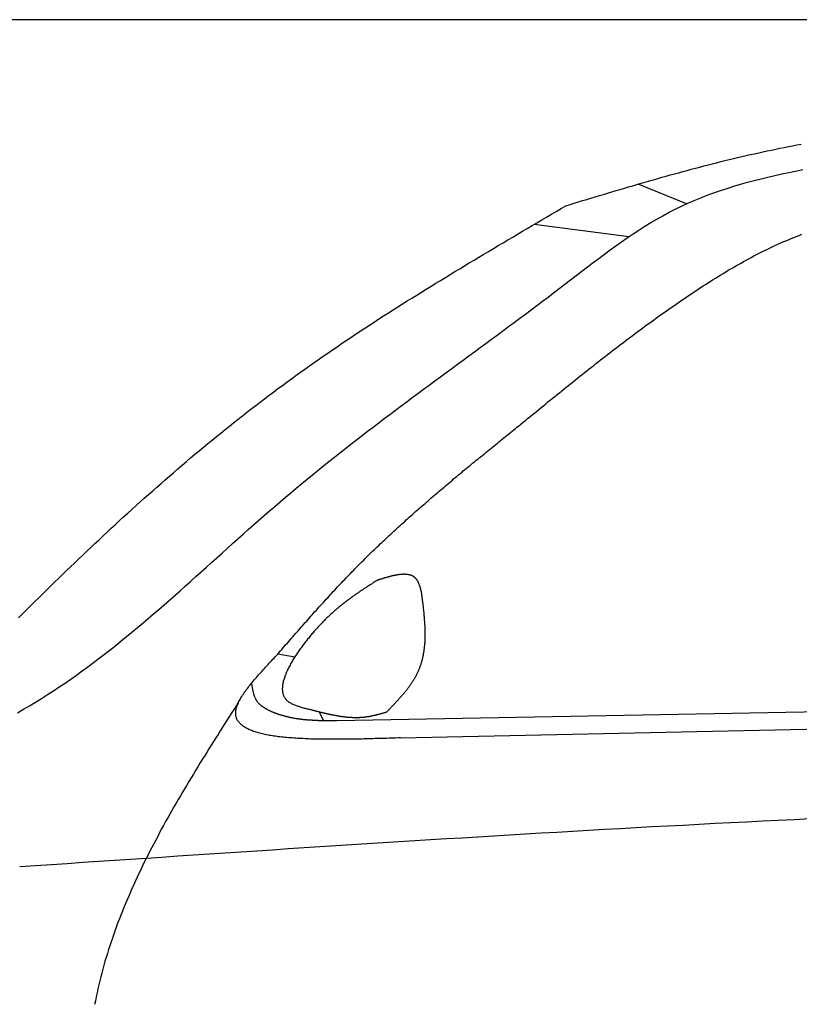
# Model space of a CAD drawing. Extents: x 1073 to 6773, y 5791 to 12316.
# Tile 43 of 62: x 2742 to 3597, y 11236 to 12316. Entities that reach past the tile are written whole.
import ezdxf

# ---------------------------------------------------------------- set-up
doc = ezdxf.new("R2010")
doc.units = 0
doc.layers.get('0').update_dxf_attribs({"linetype": 'CONTINUOUS'})
doc.layers.add('CAR', color=10, linetype='CONTINUOUS')

msp = doc.modelspace()

# ---------------------------------------------------------------- linework, layer by layer
msp.add_line((5822.8, 12315.9), (2672.8, 12315.9))
at = {"layer": 'CAR'}
for p, q in [((3473.5, 12113.9), (3420.3, 12135.5)), ((3410.2, 12077.9), (3306.4, 12091.4)), ((3043.9, 11616.8), (3025.3, 11620)), ((5324.7, 11588.3), (3090.2, 11546.8)), ((3159.7, 11528.1), (5331.4, 11575.1)), ((3070.8, 11556.7), (3075.5, 11546.9))]:
    msp.add_line(p, q, dxfattribs=at)
for points in [[(3341.2, 12111.8, 0), (3345.8, 12113.2, 0), (3350.3, 12114.6, 0), (3354.9, 12116, 0), (3359.5, 12117.4, 0), (3364.1, 12118.7, 0), (3368.6, 12120.1, 0), (3373.2, 12121.5, 0), (3377.8, 12122.9, 0), (3382.3, 12124.3, 0), (3386.9, 12125.6, 0), (3391.5, 12127, 0), (3396.1, 12128.4, 0), (3400.6, 12129.7, 0), (3405.2, 12131.1, 0), (3409.8, 12132.4, 0), (3414.4, 12133.8, 0), (3418.9, 12135.1, 0), (3423.5, 12136.5, 0), (3428.1, 12137.8, 0), (3432.7, 12139.1, 0), (3437.3, 12140.4, 0), (3441.9, 12141.7, 0), (3446.4, 12143, 0), (3451, 12144.3, 0), (3455.6, 12145.6, 0), (3460.2, 12146.9, 0), (3464.8, 12148.1, 0), (3469.4, 12149.4, 0), (3474, 12150.6, 0), (3478.6, 12151.9, 0), (3483.2, 12153.1, 0), (3487.8, 12154.3, 0), (3492.4, 12155.5, 0), (3497, 12156.7, 0), (3501.6, 12157.9, 0), (3506.2, 12159, 0), (3510.8, 12160.2, 0), (3515.5, 12161.3, 0), (3520.1, 12162.5, 0), (3524.7, 12163.6, 0), (3529.3, 12164.7, 0), (3534, 12165.8, 0), (3538.6, 12166.8, 0), (3543.2, 12167.9, 0), (3547.9, 12168.9, 0), (3552.5, 12170, 0), (3557.1, 12171, 0), (3561.8, 12172, 0), (3566.4, 12172.9, 0), (3571.1, 12173.9, 0), (3575.7, 12174.9, 0), (3580.4, 12175.8, 0), (3585.1, 12176.7, 0), (3589.7, 12177.6, 0), (3594.4, 12178.5, 0), (3599, 12179.4, 0)], [(2740, 11555.7, 0), (2746.6, 11559.5, 0), (2753.3, 11563.4, 0), (2759.8, 11567.4, 0), (2766.4, 11571.5, 0), (2772.9, 11575.6, 0), (2779.3, 11579.7, 0), (2785.7, 11584, 0), (2792.1, 11588.3, 0), (2798.4, 11592.7, 0), (2804.7, 11597.1, 0), (2810.9, 11601.6, 0), (2817.1, 11606.1, 0), (2823.2, 11610.7, 0), (2829.4, 11615.4, 0), (2835.5, 11620.1, 0), (2841.5, 11624.8, 0), (2847.6, 11629.6, 0), (2853.6, 11634.4, 0), (2859.5, 11639.3, 0), (2865.5, 11644.2, 0), (2871.4, 11649.1, 0), (2877.3, 11654, 0), (2883.2, 11659, 0), (2889.1, 11664.1, 0), (2894.9, 11669.1, 0), (2900.8, 11674.2, 0), (2906.6, 11679.3, 0), (2912.4, 11684.4, 0), (2918.2, 11689.5, 0), (2923.9, 11694.6, 0), (2929.7, 11699.8, 0), (2935.5, 11705, 0), (2941.2, 11710.1, 0), (2947, 11715.3, 0), (2952.7, 11720.5, 0), (2958.5, 11725.7, 0), (2964.2, 11730.9, 0), (2970, 11736, 0), (2975.7, 11741.2, 0), (2981.5, 11746.4, 0), (2987.3, 11751.5, 0), (2993, 11756.7, 0), (2998.8, 11761.8, 0), (3004.6, 11766.9, 0), (3010.4, 11772, 0), (3016.2, 11777.1, 0), (3022.1, 11782.1, 0), (3027.9, 11787.2, 0), (3033.8, 11792.2, 0), (3039.7, 11797.1, 0), (3045.6, 11802.1, 0), (3051.5, 11807, 0), (3057.5, 11811.9, 0), (3063.4, 11816.8, 0), (3069.4, 11821.6, 0), (3075.4, 11826.4, 0), (3081.4, 11831.3, 0), (3087.4, 11836, 0), (3093.4, 11840.8, 0), (3099.5, 11845.6, 0), (3105.5, 11850.3, 0), (3111.6, 11855, 0), (3117.7, 11859.7, 0), (3123.8, 11864.4, 0), (3129.9, 11869, 0), (3136, 11873.7, 0), (3142.1, 11878.3, 0), (3148.2, 11883, 0), (3154.4, 11887.6, 0), (3160.5, 11892.2, 0), (3166.7, 11896.8, 0), (3172.8, 11901.4, 0), (3179, 11906, 0), (3185.2, 11910.6, 0), (3191.4, 11915.1, 0), (3197.6, 11919.7, 0), (3203.8, 11924.3, 0), (3209.9, 11928.9, 0), (3216.2, 11933.4, 0), (3222.3, 11938, 0), (3228.6, 11942.5, 0), (3234.8, 11947.1, 0), (3241, 11951.7, 0), (3247.2, 11956.2, 0), (3253.4, 11960.8, 0), (3259.6, 11965.4, 0), (3265.8, 11970, 0), (3272, 11974.6, 0), (3278.2, 11979.2, 0), (3284.4, 11983.8, 0), (3290.6, 11988.4, 0), (3296.8, 11993, 0), (3303, 11997.7, 0), (3309.2, 12002.3, 0), (3315.4, 12007, 0), (3321.6, 12011.6, 0), (3327.7, 12016.3, 0), (3333.9, 12021, 0), (3340.1, 12025.8, 0), (3346.2, 12030.5, 0), (3352.4, 12035.2, 0), (3358.5, 12040, 0), (3364.7, 12044.7, 0), (3370.9, 12049.4, 0), (3377.1, 12054.1, 0), (3383.3, 12058.7, 0), (3389.5, 12063.3, 0), (3395.8, 12067.8, 0), (3402.1, 12072.3, 0), (3408.4, 12076.7, 0), (3414.8, 12081, 0), (3421.2, 12085.2, 0), (3427.7, 12089.3, 0), (3434.2, 12093.3, 0), (3440.8, 12097.2, 0), (3447.5, 12100.9, 0), (3454.2, 12104.6, 0), (3461, 12108, 0), (3467.9, 12111.4, 0), (3474.8, 12114.6, 0), (3481.9, 12117.6, 0), (3488.9, 12120.5, 0), (3496.1, 12123.3, 0), (3503.3, 12126, 0), (3510.5, 12128.5, 0), (3517.8, 12130.9, 0), (3525.2, 12133.2, 0), (3532.6, 12135.5, 0), (3540.1, 12137.6, 0), (3547.5, 12139.6, 0), (3555.1, 12141.5, 0), (3562.6, 12143.3, 0), (3570.2, 12145.1, 0), (3577.8, 12146.8, 0), (3585.4, 12148.4, 0), (3593, 12149.9, 0), (3600.7, 12151.4, 0)], [(2741.2, 11659.8, 0), (2745.6, 11664.2, 0), (2749.9, 11668.5, 0), (2754.3, 11672.9, 0), (2758.7, 11677.2, 0), (2763.1, 11681.5, 0), (2767.4, 11685.9, 0), (2771.8, 11690.2, 0), (2776.2, 11694.5, 0), (2780.6, 11698.8, 0), (2785, 11703.1, 0), (2789.4, 11707.3, 0), (2793.8, 11711.6, 0), (2798.2, 11715.9, 0), (2802.7, 11720.1, 0), (2807.1, 11724.4, 0), (2811.5, 11728.6, 0), (2816, 11732.9, 0), (2820.4, 11737.1, 0), (2824.9, 11741.3, 0), (2829.4, 11745.5, 0), (2833.8, 11749.7, 0), (2838.3, 11753.9, 0), (2842.8, 11758.1, 0), (2847.3, 11762.2, 0), (2851.8, 11766.4, 0), (2856.3, 11770.5, 0), (2860.8, 11774.7, 0), (2865.4, 11778.8, 0), (2869.9, 11782.9, 0), (2874.5, 11787, 0), (2879, 11791.1, 0), (2883.6, 11795.1, 0), (2888.2, 11799.2, 0), (2892.8, 11803.3, 0), (2897.4, 11807.3, 0), (2902, 11811.3, 0), (2906.6, 11815.3, 0), (2911.2, 11819.3, 0), (2915.8, 11823.3, 0), (2920.5, 11827.3, 0), (2925.1, 11831.3, 0), (2929.8, 11835.2, 0), (2934.5, 11839.2, 0), (2939.2, 11843.1, 0), (2943.8, 11847, 0), (2948.6, 11850.9, 0), (2953.3, 11854.8, 0), (2958, 11858.6, 0), (2962.7, 11862.5, 0), (2967.5, 11866.3, 0), (2972.3, 11870.2, 0), (2977, 11874, 0), (2981.8, 11877.8, 0), (2986.6, 11881.5, 0), (2991.4, 11885.3, 0), (2996.2, 11889, 0), (3001.1, 11892.8, 0), (3005.9, 11896.5, 0), (3010.8, 11900.2, 0), (3015.7, 11903.9, 0), (3020.6, 11907.5, 0), (3025.4, 11911.2, 0), (3030.4, 11914.8, 0), (3035.3, 11918.4, 0), (3040.2, 11922, 0), (3045.2, 11925.6, 0), (3050.1, 11929.2, 0), (3055.1, 11932.7, 0), (3060.1, 11936.2, 0), (3065.1, 11939.8, 0), (3070.1, 11943.3, 0), (3075.1, 11946.8, 0), (3080.2, 11950.2, 0), (3085.2, 11953.7, 0), (3090.3, 11957.1, 0), (3095.3, 11960.6, 0), (3100.4, 11964, 0), (3105.5, 11967.4, 0), (3110.6, 11970.8, 0), (3115.7, 11974.2, 0), (3120.8, 11977.5, 0), (3125.9, 11980.9, 0), (3131.1, 11984.2, 0), (3136.2, 11987.6, 0), (3141.3, 11990.9, 0), (3146.5, 11994.2, 0), (3151.7, 11997.5, 0), (3156.8, 12000.8, 0), (3162, 12004.1, 0), (3167.2, 12007.4, 0), (3172.4, 12010.6, 0), (3177.6, 12013.9, 0), (3182.8, 12017.1, 0), (3188, 12020.4, 0), (3193.3, 12023.6, 0), (3198.5, 12026.8, 0), (3203.7, 12030, 0), (3209, 12033.2, 0), (3214.2, 12036.4, 0), (3219.5, 12039.6, 0), (3224.7, 12042.8, 0), (3230, 12046, 0), (3235.2, 12049.2, 0), (3240.5, 12052.3, 0), (3245.8, 12055.5, 0), (3251.1, 12058.6, 0), (3256.4, 12061.8, 0), (3261.6, 12064.9, 0), (3266.9, 12068.1, 0), (3272.2, 12071.2, 0), (3277.5, 12074.4, 0), (3282.8, 12077.5, 0), (3288.1, 12080.6, 0), (3293.4, 12083.8, 0), (3298.7, 12086.9, 0), (3304, 12090, 0), (3309.3, 12093.1, 0), (3314.6, 12096.2, 0), (3319.9, 12099.4, 0), (3325.3, 12102.5, 0), (3330.6, 12105.6, 0), (3335.9, 12108.7, 0), (3341.2, 12111.8, 0)], [(3289.2, 11870.2, 0), (3291.7, 11872.2, 0), (3294.2, 11874.3, 0), (3296.7, 11876.3, 0), (3299.2, 11878.3, 0), (3301.7, 11880.4, 0), (3304.1, 11882.4, 0), (3306.6, 11884.4, 0), (3309.1, 11886.5, 0), (3311.6, 11888.5, 0), (3314.1, 11890.5, 0), (3316.6, 11892.5, 0), (3319, 11894.6, 0), (3321.5, 11896.6, 0), (3324, 11898.6, 0), (3326.5, 11900.6, 0), (3329, 11902.7, 0), (3331.5, 11904.7, 0), (3334, 11906.7, 0), (3336.5, 11908.7, 0), (3339, 11910.7, 0), (3341.5, 11912.7, 0), (3344, 11914.7, 0), (3346.5, 11916.8, 0), (3349, 11918.8, 0), (3351.5, 11920.8, 0), (3354, 11922.8, 0), (3356.5, 11924.8, 0), (3359, 11926.8, 0), (3361.5, 11928.8, 0), (3364, 11930.8, 0), (3366.5, 11932.8, 0), (3369.1, 11934.7, 0), (3371.6, 11936.7, 0), (3374.1, 11938.7, 0), (3376.6, 11940.7, 0), (3379.2, 11942.7, 0), (3381.7, 11944.7, 0), (3384.2, 11946.6, 0), (3386.8, 11948.6, 0), (3389.3, 11950.6, 0), (3391.8, 11952.5, 0), (3394.4, 11954.5, 0), (3396.9, 11956.4, 0), (3399.5, 11958.4, 0), (3402.1, 11960.3, 0), (3404.6, 11962.3, 0), (3407.2, 11964.2, 0), (3409.8, 11966.2, 0), (3412.3, 11968.1, 0), (3414.9, 11970, 0), (3417.5, 11972, 0), (3420.1, 11973.9, 0), (3422.6, 11975.8, 0), (3425.2, 11977.7, 0), (3427.8, 11979.6, 0), (3430.4, 11981.5, 0), (3433, 11983.4, 0), (3435.6, 11985.3, 0), (3438.2, 11987.2, 0), (3440.9, 11989.1, 0), (3443.5, 11991, 0), (3446.1, 11992.8, 0), (3448.8, 11994.7, 0), (3451.4, 11996.6, 0), (3454, 11998.4, 0), (3456.7, 12000.3, 0), (3459.3, 12002.1, 0), (3462, 12004, 0), (3464.6, 12005.8, 0), (3467.3, 12007.6, 0), (3470, 12009.5, 0), (3472.7, 12011.3, 0), (3475.3, 12013.1, 0), (3478, 12014.9, 0), (3480.7, 12016.7, 0), (3483.4, 12018.5, 0), (3486.1, 12020.3, 0), (3488.8, 12022.1, 0), (3491.6, 12023.8, 0), (3494.3, 12025.6, 0), (3497, 12027.4, 0), (3499.8, 12029.1, 0), (3502.5, 12030.8, 0), (3505.2, 12032.5, 0), (3508, 12034.2, 0), (3510.8, 12035.9, 0), (3513.5, 12037.6, 0), (3516.3, 12039.3, 0), (3519.1, 12041, 0), (3521.9, 12042.6, 0), (3524.7, 12044.2, 0), (3527.5, 12045.9, 0), (3530.3, 12047.5, 0), (3533.1, 12049, 0), (3535.9, 12050.6, 0), (3538.7, 12052.2, 0), (3541.6, 12053.7, 0), (3544.4, 12055.2, 0), (3547.3, 12056.8, 0), (3550.1, 12058.2, 0), (3553, 12059.7, 0), (3555.9, 12061.2, 0), (3558.7, 12062.6, 0), (3561.6, 12064, 0), (3564.5, 12065.4, 0), (3567.4, 12066.8, 0), (3570.3, 12068.1, 0), (3573.3, 12069.5, 0), (3576.2, 12070.8, 0), (3579.1, 12072.1, 0), (3582.1, 12073.4, 0), (3585, 12074.6, 0), (3588, 12075.8, 0), (3590.9, 12077, 0), (3593.9, 12078.2, 0), (3596.9, 12079.3, 0), (3599.9, 12080.5, 0)], [(3025.3, 11620, 0), (3026.8, 11621.8, 0), (3028.3, 11623.5, 0), (3029.8, 11625.2, 0), (3031.3, 11627, 0), (3032.8, 11628.7, 0), (3034.3, 11630.4, 0), (3035.9, 11632.2, 0), (3037.4, 11633.9, 0), (3038.9, 11635.6, 0), (3040.4, 11637.4, 0), (3041.9, 11639.1, 0), (3043.4, 11640.8, 0), (3044.9, 11642.5, 0), (3046.4, 11644.3, 0), (3047.9, 11646, 0), (3049.4, 11647.7, 0), (3050.9, 11649.4, 0), (3052.5, 11651.2, 0), (3054, 11652.9, 0), (3055.5, 11654.6, 0), (3057, 11656.3, 0), (3058.5, 11658, 0), (3060.1, 11659.7, 0), (3061.6, 11661.5, 0), (3063.1, 11663.2, 0), (3064.6, 11664.9, 0), (3066.1, 11666.6, 0), (3067.7, 11668.3, 0), (3069.2, 11670, 0), (3070.7, 11671.7, 0), (3072.3, 11673.4, 0), (3073.8, 11675.1, 0), (3075.3, 11676.8, 0), (3076.9, 11678.5, 0), (3078.4, 11680.2, 0), (3080, 11681.9, 0), (3081.5, 11683.6, 0), (3083.1, 11685.3, 0), (3084.6, 11687, 0), (3086.2, 11688.6, 0), (3087.7, 11690.3, 0), (3089.3, 11692, 0), (3090.8, 11693.7, 0), (3092.4, 11695.3, 0), (3094, 11697, 0), (3095.6, 11698.7, 0), (3097.1, 11700.3, 0), (3098.7, 11702, 0), (3100.3, 11703.6, 0), (3101.9, 11705.3, 0), (3103.4, 11706.9, 0), (3105, 11708.6, 0), (3106.6, 11710.2, 0), (3108.2, 11711.9, 0), (3109.8, 11713.5, 0), (3111.4, 11715.1, 0), (3113, 11716.8, 0), (3114.6, 11718.4, 0), (3116.2, 11720, 0), (3117.9, 11721.6, 0), (3119.5, 11723.2, 0), (3121.1, 11724.8, 0), (3122.7, 11726.5, 0), (3124.4, 11728.1, 0), (3126, 11729.7, 0), (3127.6, 11731.3, 0), (3129.3, 11732.8, 0), (3130.9, 11734.4, 0), (3132.6, 11736, 0), (3134.2, 11737.6, 0), (3135.9, 11739.2, 0), (3137.5, 11740.8, 0), (3139.2, 11742.3, 0), (3140.8, 11743.9, 0), (3142.5, 11745.5, 0), (3144.2, 11747, 0), (3145.8, 11748.6, 0), (3147.5, 11750.2, 0), (3149.2, 11751.7, 0), (3150.9, 11753.3, 0), (3152.6, 11754.8, 0), (3154.2, 11756.4, 0), (3155.9, 11757.9, 0), (3157.6, 11759.5, 0), (3159.3, 11761, 0), (3161, 11762.6, 0), (3162.7, 11764.1, 0), (3164.4, 11765.6, 0), (3166.1, 11767.2, 0), (3167.8, 11768.7, 0), (3169.5, 11770.2, 0), (3171.2, 11771.7, 0), (3172.9, 11773.3, 0), (3174.7, 11774.8, 0), (3176.4, 11776.3, 0), (3178.1, 11777.8, 0), (3179.8, 11779.3, 0), (3181.5, 11780.8, 0), (3183.2, 11782.3, 0), (3185, 11783.8, 0), (3186.7, 11785.3, 0), (3188.4, 11786.8, 0), (3190.2, 11788.3, 0), (3191.9, 11789.8, 0), (3193.6, 11791.3, 0), (3195.4, 11792.8, 0), (3197.1, 11794.3, 0), (3198.8, 11795.8, 0), (3200.6, 11797.3, 0), (3202.3, 11798.8, 0), (3204.1, 11800.3, 0), (3205.8, 11801.8, 0), (3207.6, 11803.2, 0), (3209.3, 11804.7, 0), (3211.1, 11806.2, 0), (3212.8, 11807.7, 0), (3214.6, 11809.1, 0), (3216.4, 11810.6, 0), (3218.1, 11812.1, 0), (3219.9, 11813.6, 0), (3221.6, 11815, 0), (3223.4, 11816.5, 0), (3225.2, 11818, 0), (3226.9, 11819.4, 0), (3228.7, 11820.9, 0), (3230.5, 11822.4, 0), (3232.2, 11823.8, 0), (3234, 11825.3, 0), (3235.8, 11826.7, 0), (3237.6, 11828.2, 0), (3239.3, 11829.7, 0), (3241.1, 11831.1, 0), (3242.9, 11832.6, 0), (3244.7, 11834, 0), (3246.4, 11835.5, 0), (3248.2, 11836.9, 0), (3250, 11838.4, 0), (3251.8, 11839.8, 0), (3253.5, 11841.3, 0), (3255.3, 11842.7, 0), (3257.1, 11844.2, 0), (3258.9, 11845.6, 0), (3260.7, 11847.1, 0), (3262.4, 11848.5, 0), (3264.2, 11850, 0), (3266, 11851.4, 0), (3267.8, 11852.9, 0), (3269.6, 11854.3, 0), (3271.4, 11855.8, 0), (3273.2, 11857.2, 0), (3274.9, 11858.7, 0), (3276.7, 11860.1, 0), (3278.5, 11861.6, 0), (3280.3, 11863, 0), (3282.1, 11864.4, 0), (3283.9, 11865.9, 0), (3285.7, 11867.3, 0), (3287.4, 11868.8, 0), (3289.2, 11870.2, 0)], [(3182.8, 11688.4, 0), (3182.7, 11688.8, 0), (3182.6, 11689.2, 0), (3182.5, 11689.6, 0), (3182.4, 11690, 0), (3182.3, 11690.3, 0), (3182.2, 11690.7, 0), (3182.1, 11691.1, 0), (3182, 11691.5, 0), (3181.9, 11691.8, 0), (3181.8, 11692.2, 0), (3181.6, 11692.6, 0), (3181.5, 11693, 0), (3181.4, 11693.3, 0), (3181.3, 11693.7, 0), (3181.2, 11694.1, 0), (3181.1, 11694.4, 0), (3180.9, 11694.8, 0), (3180.8, 11695.1, 0), (3180.7, 11695.5, 0), (3180.6, 11695.8, 0), (3180.4, 11696.2, 0), (3180.3, 11696.5, 0), (3180.2, 11696.9, 0), (3180, 11697.2, 0), (3179.9, 11697.5, 0), (3179.7, 11697.9, 0), (3179.6, 11698.2, 0), (3179.4, 11698.5, 0), (3179.3, 11698.8, 0), (3179.1, 11699.2, 0), (3179, 11699.5, 0), (3178.8, 11699.8, 0), (3178.7, 11700.1, 0), (3178.5, 11700.3, 0), (3178.3, 11700.6, 0), (3178.1, 11700.9, 0), (3178, 11701.2, 0), (3177.8, 11701.5, 0), (3177.6, 11701.7, 0), (3177.4, 11702, 0), (3177.2, 11702.2, 0), (3177, 11702.5, 0), (3176.8, 11702.7, 0), (3176.6, 11702.9, 0), (3176.4, 11703.2, 0), (3176.2, 11703.4, 0), (3176, 11703.6, 0), (3175.7, 11703.8, 0), (3175.5, 11704, 0), (3175.3, 11704.2, 0), (3175.1, 11704.4, 0), (3174.8, 11704.6, 0), (3174.6, 11704.7, 0), (3174.3, 11704.9, 0), (3174.1, 11705.1, 0), (3173.8, 11705.2, 0), (3173.6, 11705.4, 0), (3173.3, 11705.5, 0), (3173, 11705.7, 0), (3172.8, 11705.8, 0), (3172.5, 11705.9, 0), (3172.2, 11706.1, 0), (3171.9, 11706.2, 0), (3171.7, 11706.3, 0), (3171.4, 11706.4, 0), (3171.1, 11706.5, 0), (3170.8, 11706.6, 0), (3170.5, 11706.7, 0), (3170.2, 11706.8, 0), (3169.9, 11706.9, 0), (3169.6, 11706.9, 0), (3169.3, 11707, 0), (3169, 11707.1, 0), (3168.6, 11707.1, 0), (3168.3, 11707.2, 0), (3168, 11707.3, 0), (3167.7, 11707.3, 0), (3167.3, 11707.4, 0), (3167, 11707.4, 0), (3166.7, 11707.4, 0), (3166.3, 11707.5, 0), (3166, 11707.5, 0), (3165.7, 11707.5, 0), (3165.3, 11707.5, 0), (3165, 11707.5, 0), (3164.6, 11707.6, 0), (3164.3, 11707.6, 0), (3163.9, 11707.6, 0), (3163.6, 11707.6, 0), (3163.2, 11707.6, 0), (3162.8, 11707.6, 0), (3162.5, 11707.5, 0), (3162.1, 11707.5, 0), (3161.7, 11707.5, 0), (3161.4, 11707.5, 0), (3161, 11707.5, 0), (3160.6, 11707.4, 0), (3160.2, 11707.4, 0), (3159.8, 11707.4, 0), (3159.5, 11707.3, 0), (3159.1, 11707.3, 0), (3158.7, 11707.2, 0), (3158.3, 11707.2, 0), (3157.9, 11707.1, 0), (3157.5, 11707.1, 0), (3157.1, 11707, 0), (3156.7, 11706.9, 0), (3156.3, 11706.9, 0), (3155.9, 11706.8, 0), (3155.5, 11706.7, 0), (3155.1, 11706.7, 0), (3154.7, 11706.6, 0), (3154.3, 11706.5, 0), (3153.9, 11706.4, 0), (3153.5, 11706.3, 0), (3153.1, 11706.2, 0), (3152.6, 11706.2, 0), (3152.2, 11706.1, 0), (3151.8, 11706, 0), (3151.4, 11705.9, 0), (3151, 11705.8, 0), (3150.5, 11705.7, 0), (3150.1, 11705.6, 0), (3149.7, 11705.5, 0), (3149.3, 11705.4, 0), (3148.8, 11705.3, 0), (3148.4, 11705.1, 0), (3148, 11705, 0), (3147.6, 11704.9, 0), (3147.1, 11704.8, 0), (3146.7, 11704.7, 0), (3146.2, 11704.6, 0), (3145.8, 11704.5, 0), (3145.4, 11704.3, 0), (3144.9, 11704.2, 0), (3144.5, 11704.1, 0), (3144.1, 11704, 0), (3143.6, 11703.8, 0), (3143.2, 11703.7, 0), (3142.8, 11703.6, 0), (3142.3, 11703.5, 0), (3141.9, 11703.3, 0), (3141.4, 11703.2, 0), (3141, 11703.1, 0), (3140.5, 11702.9, 0), (3140.1, 11702.8, 0), (3139.6, 11702.7, 0), (3139.2, 11702.5, 0), (3138.8, 11702.4, 0), (3138.3, 11702.2, 0), (3137.9, 11702.1, 0), (3137.4, 11702, 0), (3137, 11701.8, 0), (3136.5, 11701.7, 0), (3136.1, 11701.6, 0), (3135.6, 11701.4, 0), (3135.2, 11701.3, 0), (3134.7, 11701.1, 0), (3134.3, 11701, 0)], [(3134.3, 11701, 0), (3133.5, 11700.5, 0), (3132.7, 11700, 0), (3131.9, 11699.5, 0), (3131.1, 11699, 0), (3130.3, 11698.5, 0), (3129.5, 11698, 0), (3128.8, 11697.5, 0), (3128, 11696.9, 0), (3127.2, 11696.4, 0), (3126.4, 11695.9, 0), (3125.6, 11695.4, 0), (3124.8, 11694.9, 0), (3124, 11694.4, 0), (3123.2, 11693.9, 0), (3122.4, 11693.4, 0), (3121.7, 11692.8, 0), (3120.9, 11692.3, 0), (3120.1, 11691.8, 0), (3119.3, 11691.3, 0), (3118.5, 11690.7, 0), (3117.7, 11690.2, 0), (3116.9, 11689.7, 0), (3116.1, 11689.1, 0), (3115.3, 11688.6, 0), (3114.5, 11688.1, 0), (3113.8, 11687.5, 0), (3113, 11687, 0), (3112.2, 11686.4, 0), (3111.4, 11685.9, 0), (3110.6, 11685.3, 0), (3109.8, 11684.8, 0), (3109, 11684.2, 0), (3108.2, 11683.7, 0), (3107.4, 11683.1, 0), (3106.6, 11682.5, 0), (3105.8, 11681.9, 0), (3105, 11681.4, 0), (3104.2, 11680.8, 0), (3103.5, 11680.2, 0), (3102.7, 11679.6, 0), (3101.9, 11679, 0), (3101.1, 11678.4, 0), (3100.3, 11677.8, 0), (3099.5, 11677.2, 0), (3098.7, 11676.6, 0), (3097.9, 11676, 0), (3097.1, 11675.3, 0), (3096.3, 11674.7, 0), (3095.5, 11674.1, 0), (3094.7, 11673.4, 0), (3093.9, 11672.8, 0), (3093.2, 11672.1, 0), (3092.3, 11671.5, 0), (3091.6, 11670.8, 0), (3090.8, 11670.1, 0), (3090, 11669.5, 0), (3089.2, 11668.8, 0), (3088.4, 11668.1, 0), (3087.6, 11667.4, 0), (3086.8, 11666.7, 0), (3086, 11666, 0), (3085.2, 11665.3, 0), (3084.4, 11664.6, 0), (3083.6, 11663.8, 0), (3082.8, 11663.1, 0), (3082, 11662.4, 0), (3081.2, 11661.6, 0), (3080.4, 11660.9, 0), (3079.6, 11660.1, 0), (3078.8, 11659.3, 0), (3078, 11658.6, 0), (3077.2, 11657.8, 0), (3076.4, 11657, 0), (3075.6, 11656.2, 0), (3074.8, 11655.4, 0), (3074, 11654.5, 0), (3073.2, 11653.7, 0), (3072.4, 11652.9, 0), (3071.6, 11652, 0), (3070.8, 11651.2, 0), (3070, 11650.3, 0), (3069.2, 11649.5, 0), (3068.4, 11648.6, 0), (3067.6, 11647.7, 0), (3066.8, 11646.8, 0), (3066, 11645.9, 0), (3065.2, 11645, 0), (3064.4, 11644.1, 0), (3063.6, 11643.1, 0), (3062.8, 11642.2, 0), (3062, 11641.2, 0), (3061.2, 11640.3, 0), (3060.4, 11639.3, 0), (3059.6, 11638.3, 0), (3058.8, 11637.3, 0), (3057.9, 11636.3, 0), (3057.1, 11635.3, 0), (3056.3, 11634.3, 0), (3055.5, 11633.2, 0), (3054.7, 11632.2, 0), (3053.9, 11631.1, 0), (3053.1, 11630.1, 0), (3052.3, 11629, 0), (3051.5, 11627.9, 0), (3050.8, 11626.9, 0), (3050, 11625.8, 0), (3049.2, 11624.7, 0), (3048.4, 11623.6, 0), (3047.7, 11622.5, 0), (3046.9, 11621.4, 0), (3046.2, 11620.3, 0), (3045.4, 11619.2, 0), (3044.7, 11618.1, 0), (3044, 11617, 0), (3043.3, 11615.8, 0), (3042.6, 11614.7, 0), (3041.9, 11613.6, 0), (3041.3, 11612.5, 0), (3040.6, 11611.4, 0), (3040, 11610.3, 0), (3039.4, 11609.2, 0), (3038.8, 11608, 0), (3038.2, 11606.9, 0), (3037.6, 11605.8, 0), (3037, 11604.7, 0), (3036.5, 11603.6, 0), (3036, 11602.5, 0), (3035.5, 11601.4, 0), (3035, 11600.4, 0), (3034.5, 11599.3, 0), (3034.1, 11598.2, 0), (3033.6, 11597.1, 0), (3033.2, 11596.1, 0), (3032.9, 11595, 0), (3032.5, 11594, 0), (3032.2, 11593, 0), (3031.9, 11591.9, 0), (3031.6, 11590.9, 0), (3031.3, 11589.9, 0), (3031.1, 11588.9, 0), (3030.9, 11587.9, 0), (3030.7, 11587, 0), (3030.6, 11586, 0), (3030.4, 11585.1, 0), (3030.3, 11584.1, 0), (3030.3, 11583.2, 0), (3030.2, 11582.3, 0), (3030.2, 11581.4, 0), (3030.3, 11580.5, 0), (3030.3, 11579.7, 0), (3030.4, 11578.8, 0), (3030.6, 11578, 0), (3030.7, 11577.2, 0), (3030.9, 11576.4, 0), (3031.2, 11575.6, 0), (3031.4, 11574.9, 0), (3031.7, 11574.1, 0), (3032.1, 11573.4, 0), (3032.5, 11572.7, 0), (3032.9, 11572, 0), (3033.3, 11571.4, 0), (3033.8, 11570.7, 0), (3034.4, 11570.1, 0), (3034.9, 11569.5, 0), (3035.6, 11568.9, 0), (3036.2, 11568.4, 0), (3036.9, 11567.8, 0), (3037.6, 11567.3, 0), (3038.4, 11566.8, 0), (3039.2, 11566.4, 0), (3040, 11565.9, 0), (3040.9, 11565.5, 0), (3041.8, 11565.1, 0), (3042.7, 11564.6, 0), (3043.7, 11564.3, 0), (3044.6, 11563.9, 0), (3045.6, 11563.5, 0), (3046.7, 11563.2, 0), (3047.7, 11562.8, 0), (3048.7, 11562.5, 0), (3049.8, 11562.1, 0), (3050.9, 11561.8, 0), (3052, 11561.5, 0), (3053.1, 11561.2, 0), (3054.2, 11560.9, 0), (3055.3, 11560.6, 0), (3056.5, 11560.3, 0), (3057.6, 11560.1, 0), (3058.8, 11559.8, 0), (3059.9, 11559.5, 0), (3061.1, 11559.2, 0)], [(3144.9, 11556.7, 0), (3145.5, 11557.3, 0), (3146.2, 11558, 0), (3146.8, 11558.7, 0), (3147.5, 11559.4, 0), (3148.1, 11560.1, 0), (3148.8, 11560.7, 0), (3149.4, 11561.4, 0), (3150.1, 11562.1, 0), (3150.7, 11562.8, 0), (3151.4, 11563.5, 0), (3152, 11564.2, 0), (3152.7, 11564.8, 0), (3153.3, 11565.5, 0), (3153.9, 11566.2, 0), (3154.6, 11566.9, 0), (3155.2, 11567.6, 0), (3155.8, 11568.3, 0), (3156.5, 11569, 0), (3157.1, 11569.6, 0), (3157.7, 11570.3, 0), (3158.3, 11571, 0), (3158.9, 11571.7, 0), (3159.6, 11572.4, 0), (3160.2, 11573.1, 0), (3160.8, 11573.8, 0), (3161.4, 11574.5, 0), (3162, 11575.2, 0), (3162.6, 11575.9, 0), (3163.2, 11576.6, 0), (3163.8, 11577.3, 0), (3164.3, 11578, 0), (3164.9, 11578.7, 0), (3165.5, 11579.4, 0), (3166.1, 11580.2, 0), (3166.6, 11580.9, 0), (3167.2, 11581.6, 0), (3167.7, 11582.3, 0), (3168.3, 11583, 0), (3168.8, 11583.7, 0), (3169.3, 11584.5, 0), (3169.9, 11585.2, 0), (3170.4, 11585.9, 0), (3170.9, 11586.6, 0), (3171.4, 11587.4, 0), (3171.9, 11588.1, 0), (3172.4, 11588.9, 0), (3172.9, 11589.6, 0), (3173.4, 11590.3, 0), (3173.8, 11591.1, 0), (3174.3, 11591.8, 0), (3174.8, 11592.6, 0), (3175.2, 11593.3, 0), (3175.7, 11594.1, 0), (3176.1, 11594.8, 0), (3176.5, 11595.6, 0), (3176.9, 11596.4, 0), (3177.3, 11597.1, 0), (3177.8, 11597.9, 0), (3178.1, 11598.7, 0), (3178.5, 11599.5, 0), (3178.9, 11600.2, 0), (3179.3, 11601, 0), (3179.6, 11601.8, 0), (3179.9, 11602.6, 0), (3180.3, 11603.4, 0), (3180.6, 11604.2, 0), (3180.9, 11605, 0), (3181.2, 11605.8, 0), (3181.5, 11606.6, 0), (3181.8, 11607.4, 0), (3182.1, 11608.2, 0), (3182.4, 11609.1, 0), (3182.6, 11609.9, 0), (3182.9, 11610.7, 0), (3183.1, 11611.5, 0), (3183.3, 11612.4, 0), (3183.6, 11613.2, 0), (3183.8, 11614, 0), (3184, 11614.9, 0), (3184.2, 11615.7, 0), (3184.4, 11616.6, 0), (3184.6, 11617.4, 0), (3184.8, 11618.3, 0), (3184.9, 11619.1, 0), (3185.1, 11620, 0), (3185.2, 11620.8, 0), (3185.4, 11621.7, 0), (3185.5, 11622.6, 0), (3185.7, 11623.4, 0), (3185.8, 11624.3, 0), (3185.9, 11625.2, 0), (3186, 11626, 0), (3186.1, 11626.9, 0), (3186.2, 11627.8, 0), (3186.3, 11628.7, 0), (3186.4, 11629.6, 0), (3186.5, 11630.5, 0), (3186.5, 11631.3, 0), (3186.6, 11632.2, 0), (3186.7, 11633.1, 0), (3186.7, 11634, 0), (3186.8, 11634.9, 0), (3186.8, 11635.8, 0), (3186.8, 11636.7, 0), (3186.8, 11637.6, 0), (3186.9, 11638.5, 0), (3186.9, 11639.4, 0), (3186.9, 11640.4, 0), (3186.9, 11641.3, 0), (3186.9, 11642.2, 0), (3186.9, 11643.1, 0), (3186.9, 11644, 0), (3186.9, 11644.9, 0), (3186.9, 11645.8, 0), (3186.8, 11646.8, 0), (3186.8, 11647.7, 0), (3186.8, 11648.6, 0), (3186.8, 11649.5, 0), (3186.7, 11650.5, 0), (3186.7, 11651.4, 0), (3186.6, 11652.3, 0), (3186.6, 11653.3, 0), (3186.5, 11654.2, 0), (3186.5, 11655.1, 0), (3186.4, 11656.1, 0), (3186.3, 11657, 0), (3186.3, 11658, 0), (3186.2, 11658.9, 0), (3186.1, 11659.8, 0), (3186, 11660.8, 0), (3185.9, 11661.7, 0), (3185.9, 11662.7, 0), (3185.8, 11663.6, 0), (3185.7, 11664.6, 0), (3185.6, 11665.5, 0), (3185.5, 11666.5, 0), (3185.4, 11667.4, 0), (3185.3, 11668.4, 0), (3185.2, 11669.3, 0), (3185.1, 11670.3, 0), (3185, 11671.2, 0), (3184.9, 11672.2, 0), (3184.8, 11673.1, 0), (3184.7, 11674.1, 0), (3184.5, 11675, 0), (3184.4, 11676, 0), (3184.3, 11676.9, 0), (3184.2, 11677.9, 0), (3184.1, 11678.8, 0), (3184, 11679.8, 0), (3183.8, 11680.8, 0), (3183.7, 11681.7, 0), (3183.6, 11682.7, 0), (3183.5, 11683.6, 0), (3183.3, 11684.6, 0), (3183.2, 11685.6, 0), (3183.1, 11686.5, 0), (3183, 11687.5, 0), (3182.8, 11688.4, 0)], [(3159.7, 11528.1, 0), (3157.2, 11528, 0), (3154.7, 11527.9, 0), (3152.1, 11527.8, 0), (3149.6, 11527.8, 0), (3147.1, 11527.7, 0), (3144.6, 11527.6, 0), (3142.1, 11527.5, 0), (3139.6, 11527.5, 0), (3137.1, 11527.4, 0), (3134.6, 11527.3, 0), (3132.1, 11527.3, 0), (3129.6, 11527.2, 0), (3127.2, 11527.1, 0), (3124.7, 11527.1, 0), (3122.2, 11527, 0), (3119.8, 11527, 0), (3117.3, 11526.9, 0), (3114.9, 11526.9, 0), (3112.4, 11526.8, 0), (3110, 11526.8, 0), (3107.6, 11526.7, 0), (3105.2, 11526.7, 0), (3102.8, 11526.7, 0), (3100.4, 11526.7, 0), (3098, 11526.6, 0), (3095.6, 11526.6, 0), (3093.2, 11526.6, 0), (3090.9, 11526.6, 0), (3088.6, 11526.6, 0), (3086.2, 11526.6, 0), (3083.9, 11526.6, 0), (3081.6, 11526.6, 0), (3079.3, 11526.6, 0), (3077.1, 11526.6, 0), (3074.8, 11526.6, 0), (3072.6, 11526.7, 0), (3070.4, 11526.7, 0), (3068.2, 11526.8, 0), (3066, 11526.8, 0), (3063.8, 11526.9, 0), (3061.6, 11526.9, 0), (3059.5, 11527, 0), (3057.4, 11527.1, 0), (3055.3, 11527.2, 0), (3053.2, 11527.3, 0), (3051.1, 11527.4, 0), (3049.1, 11527.5, 0), (3047, 11527.6, 0), (3045, 11527.7, 0), (3043.1, 11527.8, 0), (3041.1, 11528, 0), (3039.2, 11528.1, 0), (3037.2, 11528.3, 0), (3035.3, 11528.5, 0), (3033.5, 11528.6, 0), (3031.6, 11528.8, 0), (3029.8, 11529, 0), (3028, 11529.2, 0), (3026.2, 11529.4, 0), (3024.5, 11529.7, 0), (3022.8, 11529.9, 0), (3021.1, 11530.1, 0), (3019.4, 11530.4, 0), (3017.8, 11530.7, 0), (3016.2, 11530.9, 0), (3014.6, 11531.2, 0), (3013, 11531.5, 0), (3011.5, 11531.8, 0), (3010, 11532.2, 0), (3008.5, 11532.5, 0), (3007.1, 11532.8, 0), (3005.7, 11533.2, 0), (3004.3, 11533.6, 0), (3003, 11534, 0), (3001.7, 11534.4, 0), (3000.4, 11534.8, 0), (2999.1, 11535.2, 0), (2997.9, 11535.6, 0), (2996.7, 11536.1, 0), (2995.6, 11536.5, 0), (2994.5, 11537, 0), (2993.4, 11537.5, 0), (2992.4, 11538, 0), (2991.4, 11538.5, 0), (2990.4, 11539, 0), (2989.5, 11539.6, 0), (2988.6, 11540.1, 0), (2987.7, 11540.7, 0), (2986.9, 11541.3, 0), (2986.1, 11541.9, 0), (2985.4, 11542.5, 0), (2984.7, 11543.2, 0), (2984, 11543.8, 0), (2983.4, 11544.5, 0), (2982.8, 11545.2, 0), (2982.3, 11545.9, 0), (2981.8, 11546.6, 0), (2981.3, 11547.3, 0), (2980.9, 11548.1, 0), (2980.5, 11548.8, 0), (2980.2, 11549.6, 0), (2979.9, 11550.4, 0), (2979.7, 11551.2, 0), (2979.5, 11552, 0), (2979.3, 11552.9, 0), (2979.2, 11553.8, 0), (2979.2, 11554.7, 0), (2979.2, 11555.6, 0), (2979.2, 11556.5, 0), (2979.3, 11557.4, 0), (2979.4, 11558.4, 0), (2979.6, 11559.4, 0), (2979.8, 11560.4, 0), (2980.1, 11561.4, 0), (2980.4, 11562.4, 0), (2980.8, 11563.5, 0), (2981.2, 11564.5, 0), (2981.7, 11565.6, 0), (2982.2, 11566.7, 0), (2982.7, 11567.9, 0), (2983.3, 11569, 0), (2983.9, 11570.1, 0), (2984.6, 11571.3, 0), (2985.3, 11572.5, 0), (2986, 11573.7, 0), (2986.8, 11574.9, 0), (2987.6, 11576.1, 0), (2988.4, 11577.4, 0), (2989.3, 11578.6, 0), (2990.2, 11579.9, 0), (2991.1, 11581.2, 0), (2992.1, 11582.4, 0), (2993.1, 11583.7, 0), (2994.1, 11585.1, 0), (2995.1, 11586.4, 0), (2996.2, 11587.7, 0), (2997.3, 11589, 0), (2998.4, 11590.4, 0), (2999.6, 11591.7, 0), (3000.7, 11593.1, 0), (3001.9, 11594.5, 0), (3003.1, 11595.9, 0), (3004.3, 11597.2, 0), (3005.5, 11598.6, 0), (3006.8, 11600, 0), (3008.1, 11601.4, 0), (3009.3, 11602.9, 0), (3010.6, 11604.3, 0), (3011.9, 11605.7, 0), (3013.2, 11607.1, 0), (3014.6, 11608.5, 0), (3015.9, 11610, 0), (3017.2, 11611.4, 0), (3018.6, 11612.8, 0), (3019.9, 11614.3, 0), (3021.2, 11615.7, 0), (3022.6, 11617.2, 0), (3024, 11618.6, 0), (3025.3, 11620, 0)], [(3090.2, 11546.8, 0), (3089.6, 11546.8, 0), (3089, 11546.8, 0), (3088.4, 11546.8, 0), (3087.8, 11546.8, 0), (3087.2, 11546.8, 0), (3086.6, 11546.8, 0), (3086, 11546.8, 0), (3085.4, 11546.8, 0), (3084.8, 11546.8, 0), (3084.2, 11546.8, 0), (3083.7, 11546.8, 0), (3083.1, 11546.8, 0), (3082.5, 11546.8, 0), (3081.9, 11546.8, 0), (3081.3, 11546.8, 0), (3080.7, 11546.8, 0), (3080.1, 11546.8, 0), (3079.5, 11546.8, 0), (3078.9, 11546.8, 0), (3078.3, 11546.9, 0), (3077.7, 11546.9, 0), (3077.1, 11546.9, 0), (3076.5, 11546.9, 0), (3075.9, 11546.9, 0), (3075.3, 11546.9, 0), (3074.7, 11546.9, 0), (3074.2, 11546.9, 0), (3073.6, 11546.9, 0), (3073, 11546.9, 0), (3072.4, 11547, 0), (3071.8, 11547, 0), (3071.2, 11547, 0), (3070.6, 11547, 0), (3070, 11547, 0), (3069.4, 11547.1, 0), (3068.8, 11547.1, 0), (3068.2, 11547.1, 0), (3067.6, 11547.1, 0), (3067, 11547.1, 0), (3066.4, 11547.2, 0), (3065.8, 11547.2, 0), (3065.3, 11547.2, 0), (3064.7, 11547.3, 0), (3064.1, 11547.3, 0), (3063.5, 11547.3, 0), (3062.9, 11547.4, 0), (3062.3, 11547.4, 0), (3061.7, 11547.4, 0), (3061.1, 11547.5, 0), (3060.5, 11547.5, 0), (3059.9, 11547.5, 0), (3059.4, 11547.6, 0), (3058.8, 11547.6, 0), (3058.2, 11547.7, 0), (3057.6, 11547.7, 0), (3057, 11547.8, 0), (3056.4, 11547.8, 0), (3055.8, 11547.9, 0), (3055.2, 11547.9, 0), (3054.7, 11548, 0), (3054.1, 11548.1, 0), (3053.5, 11548.1, 0), (3052.9, 11548.2, 0), (3052.3, 11548.3, 0), (3051.7, 11548.3, 0), (3051.1, 11548.4, 0), (3050.5, 11548.5, 0), (3049.9, 11548.5, 0), (3049.4, 11548.6, 0), (3048.8, 11548.7, 0), (3048.2, 11548.8, 0), (3047.6, 11548.9, 0), (3047, 11549, 0), (3046.4, 11549, 0), (3045.9, 11549.1, 0), (3045.3, 11549.2, 0), (3044.7, 11549.3, 0), (3044.1, 11549.4, 0), (3043.5, 11549.5, 0), (3042.9, 11549.6, 0), (3042.4, 11549.7, 0), (3041.8, 11549.9, 0), (3041.2, 11550, 0), (3040.6, 11550.1, 0), (3040, 11550.2, 0), (3039.4, 11550.3, 0), (3038.9, 11550.4, 0), (3038.3, 11550.6, 0), (3037.7, 11550.7, 0), (3037.1, 11550.8, 0), (3036.6, 11551, 0), (3036, 11551.1, 0), (3035.4, 11551.2, 0), (3034.8, 11551.4, 0), (3034.2, 11551.5, 0), (3033.7, 11551.7, 0), (3033.1, 11551.8, 0), (3032.5, 11552, 0), (3031.9, 11552.2, 0), (3031.3, 11552.3, 0), (3030.8, 11552.5, 0), (3030.2, 11552.7, 0), (3029.6, 11552.8, 0), (3029, 11553, 0), (3028.5, 11553.2, 0), (3027.9, 11553.4, 0), (3027.3, 11553.5, 0), (3026.8, 11553.7, 0), (3026.2, 11553.9, 0), (3025.6, 11554.1, 0), (3025, 11554.3, 0), (3024.5, 11554.5, 0), (3023.9, 11554.7, 0), (3023.3, 11555, 0), (3022.8, 11555.2, 0), (3022.2, 11555.4, 0), (3021.6, 11555.6, 0), (3021, 11555.8, 0), (3020.5, 11556.1, 0), (3019.9, 11556.3, 0), (3019.3, 11556.5, 0), (3018.8, 11556.8, 0), (3018.2, 11557, 0), (3017.6, 11557.3, 0), (3017.1, 11557.5, 0), (3016.5, 11557.8, 0), (3015.9, 11558.1, 0), (3015.4, 11558.3, 0), (3014.8, 11558.6, 0), (3014.3, 11558.9, 0), (3013.8, 11559.2, 0), (3013.2, 11559.5, 0), (3012.7, 11559.8, 0), (3012.1, 11560.1, 0), (3011.6, 11560.4, 0), (3011.1, 11560.7, 0), (3010.6, 11561, 0), (3010.1, 11561.3, 0), (3009.6, 11561.7, 0), (3009.1, 11562, 0), (3008.6, 11562.4, 0), (3008.1, 11562.7, 0), (3007.6, 11563.1, 0), (3007.2, 11563.4, 0), (3006.7, 11563.8, 0), (3006.3, 11564.2, 0), (3005.9, 11564.6, 0), (3005.4, 11565, 0), (3005, 11565.4, 0), (3004.6, 11565.8, 0), (3004.2, 11566.2, 0), (3003.9, 11566.7, 0), (3003.5, 11567.1, 0), (3003.2, 11567.5, 0), (3002.8, 11568, 0), (3002.5, 11568.5, 0), (3002.2, 11568.9, 0), (3001.9, 11569.4, 0), (3001.6, 11569.9, 0), (3001.3, 11570.4, 0), (3001.1, 11570.9, 0), (3000.8, 11571.4, 0), (3000.6, 11571.9, 0), (3000.4, 11572.5, 0), (3000.2, 11573, 0), (2999.9, 11573.5, 0), (2999.7, 11574.1, 0), (2999.6, 11574.6, 0), (2999.4, 11575.2, 0), (2999.2, 11575.8, 0), (2999, 11576.3, 0), (2998.9, 11576.9, 0), (2998.7, 11577.5, 0), (2998.6, 11578.1, 0), (2998.4, 11578.7, 0), (2998.3, 11579.2, 0), (2998.2, 11579.8, 0), (2998.1, 11580.4, 0), (2997.9, 11581, 0), (2997.8, 11581.6, 0), (2997.7, 11582.2, 0), (2997.6, 11582.9, 0), (2997.5, 11583.5, 0), (2997.4, 11584.1, 0), (2997.3, 11584.7, 0), (2997.2, 11585.3, 0), (2997.1, 11585.9, 0), (2997, 11586.5, 0), (2996.9, 11587.2, 0), (2996.9, 11587.8, 0), (2996.8, 11588.4, 0)], [(2982.4, 11567.7, 0), (2979.9, 11563.7, 0), (2977.4, 11559.8, 0), (2974.8, 11555.8, 0), (2972.3, 11551.9, 0), (2969.8, 11547.9, 0), (2967.3, 11543.9, 0), (2964.8, 11540, 0), (2962.3, 11536, 0), (2959.8, 11532, 0), (2957.3, 11528.1, 0), (2954.8, 11524.1, 0), (2952.3, 11520.1, 0), (2949.9, 11516.2, 0), (2947.4, 11512.2, 0), (2944.9, 11508.2, 0), (2942.5, 11504.3, 0), (2940, 11500.3, 0), (2937.6, 11496.3, 0), (2935.2, 11492.3, 0), (2932.8, 11488.3, 0), (2930.3, 11484.4, 0), (2927.9, 11480.4, 0), (2925.6, 11476.4, 0), (2923.2, 11472.4, 0), (2920.8, 11468.4, 0), (2918.5, 11464.4, 0), (2916.1, 11460.4, 0), (2913.8, 11456.4, 0), (2911.5, 11452.4, 0), (2909.2, 11448.3, 0), (2906.9, 11444.3, 0), (2904.7, 11440.3, 0), (2902.4, 11436.3, 0), (2900.2, 11432.2, 0), (2898, 11428.2, 0), (2895.8, 11424.2, 0), (2893.7, 11420.1, 0), (2891.5, 11416.1, 0), (2889.4, 11412, 0), (2887.3, 11408, 0), (2885.2, 11403.9, 0), (2883.1, 11399.8, 0), (2881.1, 11395.7, 0), (2879, 11391.7, 0), (2877, 11387.6, 0), (2875.1, 11383.5, 0), (2873.1, 11379.4, 0), (2871.2, 11375.3, 0), (2869.3, 11371.2, 0), (2867.4, 11367, 0), (2865.5, 11362.9, 0), (2863.7, 11358.8, 0), (2861.9, 11354.6, 0), (2860.1, 11350.5, 0), (2858.4, 11346.3, 0), (2856.7, 11342.2, 0), (2855, 11338, 0), (2853.3, 11333.8, 0), (2851.7, 11329.7, 0), (2850.1, 11325.5, 0), (2848.5, 11321.3, 0), (2847, 11317.1, 0), (2845.5, 11312.8, 0), (2844, 11308.6, 0), (2842.6, 11304.4, 0), (2841.2, 11300.1, 0), (2839.8, 11295.9, 0), (2838.5, 11291.6, 0), (2837.2, 11287.4, 0), (2835.9, 11283.1, 0), (2834.7, 11278.8, 0), (2833.5, 11274.5, 0), (2832.4, 11270.2, 0), (2831.3, 11265.9, 0), (2830.2, 11261.6, 0), (2829.2, 11257.3, 0), (2828.2, 11252.9, 0), (2827.2, 11248.6, 0), (2826.3, 11244.2, 0), (2825.4, 11239.8, 0), (2824.5, 11235.5, 0)], [(3061.1, 11559.2, 0), (3061.6, 11559.1, 0), (3062.2, 11558.9, 0), (3062.7, 11558.8, 0), (3063.2, 11558.7, 0), (3063.8, 11558.5, 0), (3064.3, 11558.4, 0), (3064.8, 11558.3, 0), (3065.4, 11558.1, 0), (3065.9, 11558, 0), (3066.4, 11557.8, 0), (3067, 11557.7, 0), (3067.5, 11557.6, 0), (3068, 11557.4, 0), (3068.6, 11557.3, 0), (3069.1, 11557.2, 0), (3069.6, 11557, 0), (3070.2, 11556.9, 0), (3070.7, 11556.8, 0), (3071.2, 11556.6, 0), (3071.8, 11556.5, 0), (3072.3, 11556.4, 0), (3072.8, 11556.2, 0), (3073.4, 11556.1, 0), (3073.9, 11556, 0), (3074.4, 11555.8, 0), (3075, 11555.7, 0), (3075.5, 11555.6, 0), (3076, 11555.5, 0), (3076.6, 11555.3, 0), (3077.1, 11555.2, 0), (3077.6, 11555.1, 0), (3078.2, 11555, 0), (3078.7, 11554.8, 0), (3079.2, 11554.7, 0), (3079.8, 11554.6, 0), (3080.3, 11554.5, 0), (3080.8, 11554.4, 0), (3081.3, 11554.3, 0), (3081.9, 11554.1, 0), (3082.4, 11554, 0), (3082.9, 11553.9, 0), (3083.5, 11553.8, 0), (3084, 11553.7, 0), (3084.5, 11553.6, 0), (3085.1, 11553.5, 0), (3085.6, 11553.4, 0), (3086.1, 11553.3, 0), (3086.7, 11553.2, 0), (3087.2, 11553.1, 0), (3087.7, 11553, 0), (3088.3, 11552.9, 0), (3088.8, 11552.8, 0), (3089.3, 11552.7, 0), (3089.9, 11552.6, 0), (3090.4, 11552.5, 0), (3090.9, 11552.4, 0), (3091.4, 11552.3, 0), (3092, 11552.2, 0), (3092.5, 11552.1, 0), (3093, 11552.1, 0), (3093.6, 11552, 0), (3094.1, 11551.9, 0), (3094.6, 11551.8, 0), (3095.2, 11551.7, 0), (3095.7, 11551.7, 0), (3096.2, 11551.6, 0), (3096.8, 11551.5, 0), (3097.3, 11551.5, 0), (3097.8, 11551.4, 0), (3098.3, 11551.3, 0), (3098.9, 11551.3, 0), (3099.4, 11551.2, 0), (3099.9, 11551.2, 0), (3100.5, 11551.1, 0), (3101, 11551, 0), (3101.5, 11551, 0), (3102.1, 11551, 0), (3102.6, 11550.9, 0), (3103.1, 11550.9, 0), (3103.6, 11550.8, 0), (3104.2, 11550.8, 0), (3104.7, 11550.8, 0), (3105.2, 11550.7, 0), (3105.7, 11550.7, 0), (3106.3, 11550.7, 0), (3106.8, 11550.6, 0), (3107.3, 11550.6, 0), (3107.8, 11550.6, 0), (3108.4, 11550.6, 0), (3108.9, 11550.6, 0), (3109.4, 11550.6, 0), (3110, 11550.6, 0), (3110.5, 11550.5, 0), (3111, 11550.5, 0), (3111.5, 11550.5, 0), (3112.1, 11550.6, 0), (3112.6, 11550.6, 0), (3113.1, 11550.6, 0), (3113.6, 11550.6, 0), (3114.2, 11550.6, 0), (3114.7, 11550.6, 0), (3115.2, 11550.6, 0), (3115.7, 11550.7, 0), (3116.3, 11550.7, 0), (3116.8, 11550.7, 0), (3117.3, 11550.8, 0), (3117.8, 11550.8, 0), (3118.4, 11550.8, 0), (3118.9, 11550.9, 0), (3119.4, 11550.9, 0), (3119.9, 11551, 0), (3120.4, 11551, 0), (3121, 11551.1, 0), (3121.5, 11551.2, 0), (3122, 11551.2, 0), (3122.5, 11551.3, 0), (3123.1, 11551.4, 0), (3123.6, 11551.4, 0), (3124.1, 11551.5, 0), (3124.6, 11551.6, 0), (3125.2, 11551.7, 0), (3125.7, 11551.8, 0), (3126.2, 11551.9, 0), (3126.7, 11552, 0), (3127.2, 11552.1, 0), (3127.8, 11552.2, 0), (3128.3, 11552.3, 0), (3128.8, 11552.4, 0), (3129.3, 11552.5, 0), (3129.8, 11552.6, 0), (3130.3, 11552.7, 0), (3130.9, 11552.9, 0), (3131.4, 11553, 0), (3131.9, 11553.1, 0), (3132.4, 11553.2, 0), (3132.9, 11553.4, 0), (3133.5, 11553.5, 0), (3134, 11553.6, 0), (3134.5, 11553.7, 0), (3135, 11553.9, 0), (3135.5, 11554, 0), (3136.1, 11554.2, 0), (3136.6, 11554.3, 0), (3137.1, 11554.4, 0), (3137.6, 11554.6, 0), (3138.1, 11554.7, 0), (3138.7, 11554.9, 0), (3139.2, 11555, 0), (3139.7, 11555.2, 0), (3140.2, 11555.3, 0), (3140.7, 11555.5, 0), (3141.2, 11555.6, 0), (3141.8, 11555.7, 0), (3142.3, 11555.9, 0), (3142.8, 11556, 0), (3143.3, 11556.2, 0), (3143.8, 11556.3, 0), (3144.3, 11556.5, 0), (3144.9, 11556.7, 0)], [(3608.6, 11439.3, 0), (3591.2, 11438.4, 0), (3573.9, 11437.6, 0), (3556.6, 11436.7, 0), (3539.2, 11435.8, 0), (3521.9, 11434.9, 0), (3504.6, 11434.1, 0), (3487.3, 11433.1, 0), (3469.9, 11432.2, 0), (3452.6, 11431.3, 0), (3435.3, 11430.4, 0), (3417.9, 11429.4, 0), (3400.6, 11428.5, 0), (3383.3, 11427.5, 0), (3366, 11426.5, 0), (3348.6, 11425.5, 0), (3331.3, 11424.5, 0), (3314, 11423.5, 0), (3296.7, 11422.5, 0), (3279.3, 11421.5, 0), (3262, 11420.4, 0), (3244.7, 11419.4, 0), (3227.4, 11418.3, 0), (3210.1, 11417.3, 0), (3192.7, 11416.2, 0), (3175.4, 11415.1, 0), (3158.1, 11414, 0), (3140.8, 11413, 0), (3123.4, 11411.9, 0), (3106.1, 11410.7, 0), (3088.8, 11409.6, 0), (3071.5, 11408.5, 0), (3054.2, 11407.4, 0), (3036.8, 11406.3, 0), (3019.5, 11405.1, 0), (3002.2, 11404, 0), (2984.9, 11402.9, 0), (2967.6, 11401.7, 0), (2950.2, 11400.6, 0), (2932.9, 11399.4, 0), (2915.6, 11398.3, 0), (2898.3, 11397.1, 0), (2881, 11396, 0), (2863.7, 11394.8, 0), (2846.3, 11393.6, 0), (2829, 11392.5, 0), (2811.7, 11391.3, 0), (2794.4, 11390.1, 0), (2777.1, 11389, 0), (2759.8, 11387.8, 0), (2742.4, 11386.6, 0)]]:
    msp.add_polyline3d(points, dxfattribs=at)

doc.saveas('drawing.dxf')
